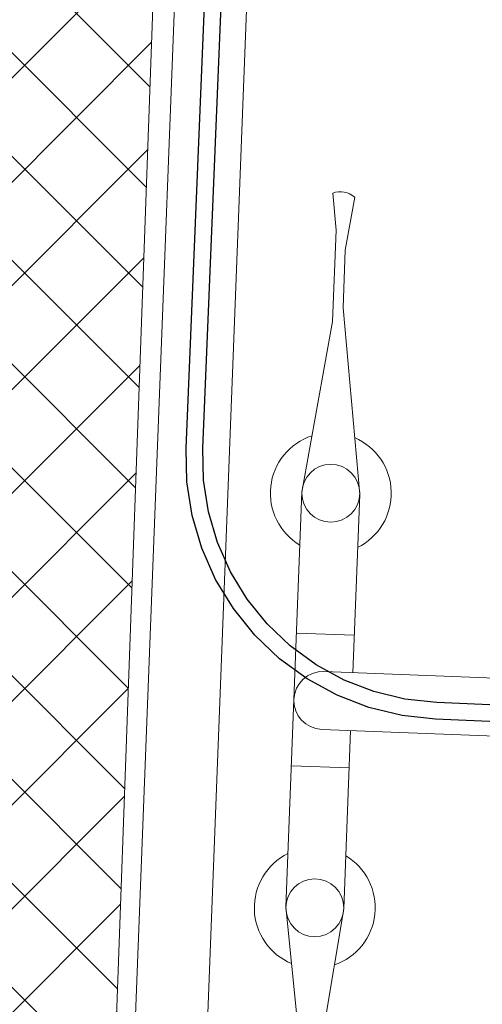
# Model space of a CAD drawing. Header units: millimetres. Extents: x 297264 to 416219, y -77299 to -23696.
# Tile 237 of 256: x 365211 to 365371, y -26467 to -26126. Entities that reach past the tile are written whole.
import ezdxf

# ---------------------------------------------------------------- set-up
doc = ezdxf.new("R2010")
doc.units = ezdxf.units.MM
doc.header["$LTSCALE"] = 2.5
for name, color, linetype, lineweight in [('CKD Equipments', 252, 'Continuous', 0), ('ELEVATION 1', 143, 'Continuous', 18), ('FURNITURES', 30, 'Continuous', 15), ('HATCH LIGHT', 250, 'Continuous', 0), ('K Equipment', 30, 'Continuous', 9), ('WALL', 132, 'Continuous', 25)]:
    doc.layers.add(name, color=color, linetype=linetype, lineweight=lineweight)
doc.layers.add('Edges', color=7, linetype='Continuous')

# ---------------------------------------------------------------- blocks, each defined once
blk = doc.blocks.new('awreg')
at = {"layer": 'K Equipment'}
for p, q in [((60804.5, 14506.41, -7.42), (60745.06, 14498.12, -7.42)), ((60804.5, 14506.41, -7.42), (60947.98, 14506.41, -7.42)), ((60853.28, 14486.4, -7.42), (60853.27, 14506.41, -7.42)), ((60899.2, 14486.4, -7.42), (60899.2, 14506.4, -7.42)), ((60947.98, 14506.41, -7.42), (61007.42, 14498.14, -7.42)), ((60713.49, 14498.12, -7.42), (60700.74, 14499.75, -7.42)), ((60713.49, 14498.12, -7.42), (60745.06, 14498.12, -7.42)), ((60866.24, 14496.41, -7.42), (60866.22, 14311.87, -7.42)), ((60886.24, 14496.4, -7.42), (60886.22, 14311.87, -7.42)), ((60720.25, 14494.67, -7.42), (60701.87, 14492.1, -7.42)), ((60720.25, 14494.67, -7.42), (60740.26, 14494.66, -7.42)), ((60804.51, 14486.4, -7.42), (60740.26, 14494.66, -7.42)), ((60947.98, 14486.41, -7.42), (61012.25, 14494.67, -7.42)), ((60804.51, 14486.4, -7.42), (60866.23, 14486.4, -7.42)), ((60886.25, 14486.4, -7.42), (60947.98, 14486.41, -7.42))]:
    blk.add_line(p, q, dxfattribs=at)
for centre in [(60804.49, 14496.42, -7.42), (60947.95, 14496.42, -7.42), (60947.96, 14496.42, -7.42)]:
    blk.add_circle(centre, 10, dxfattribs=at)
for centre, radius, start, end in [((60804.49, 14496.42, -7.42), 20.92, 28.5539, 159.6794), ((60947.96, 14496.43, -7.42), 20.92, 20.3274, 151.4528), ((60876.22, 14496.42, -7.42), 10, 0.0044, 180.0034), ((60707.62, 14496.89, -7.42), 7.49, 157.3857, 219.5836), ((60804.49, 14496.42, -7.42), 20.92, 200.9658, 331.4528), ((60947.96, 14496.43, -7.42), 20.92, 208.5539, 339.0409)]:
    blk.add_arc(centre, radius, start, end, dxfattribs=at)
blk = doc.blocks.new('boilerplan')
at = {"layer": 'Edges'}
for p, q in [((277.1, 346.95), (288.68, 349.26)), ((288.68, 349.26), (300.27, 350.02)), ((300.27, 350.02), (693.57, 350.02)), ((265.92, 343.16), (277.1, 346.95)), ((289.44, 343.52), (300.46, 344.24)), ((300.46, 344.24), (693.38, 344.24)), ((255.32, 337.93), (265.92, 343.16)), ((268.13, 337.81), (278.6, 341.37)), ((278.6, 341.37), (289.44, 343.52)), ((245.5, 331.37), (255.32, 337.93)), ((258.21, 332.92), (268.13, 337.81)), ((236.62, 323.58), (245.5, 331.37)), ((249.02, 326.78), (258.21, 332.92)), ((228.84, 314.7), (236.62, 323.58)), ((240.71, 319.49), (249.02, 326.78)), ((233.42, 311.18), (240.71, 319.49)), ((222.27, 304.88), (228.84, 314.7)), ((227.28, 301.99), (233.42, 311.18)), ((217.05, 294.29), (222.27, 304.88)), ((222.39, 292.08), (227.28, 301.99)), ((213.25, 283.11), (217.05, 294.29)), ((218.84, 281.61), (222.39, 292.08)), ((210.95, 271.52), (213.25, 283.11)), ((216.68, 270.77), (218.84, 281.61)), ((210.19, 259.94), (210.95, 271.52)), ((215.96, 259.75), (216.68, 270.77)), ((210.19, 145.03), (210.19, 259.94)), ((215.96, 145.22), (215.96, 259.75))]:
    blk.add_line(p, q, dxfattribs=at)
blk = doc.blocks.new('G$C6845078B')
blk.add_blockref('boilerplan', (-210.19, -41.12))

msp = doc.modelspace()

# ---------------------------------------------------------------- hatches: boundary and pattern name
at = {"layer": 'HATCH LIGHT', "true_color": 0x636466}
h = msp.add_hatch(dxfattribs=at)
h.set_pattern_fill('ANSI32', color=251, scale=6)
h.set_pattern_definition([(45, (300231.21, -46725.026), (-40.411153, 40.411153), []), (45, (300258.15, -46725.026), (-40.411153, 40.411153), [])])
h.paths.add_polyline_path([(377374.05, -32589.97), (377180.11, -32638.82), (377361.65, -33359.69), (364809, -33359.58, -0.000263), (364794.47, -33559.58), (377618.26, -33559.7)])
h.paths.add_polyline_path([(365222.94, -25157.06), (365022.86, -25157.06, -0.011972), (364541.64, -34256.03), (364742.23, -34256.03, 0.01196)])
h.paths.add_polyline_path([(365206.57, -25697.6), (374885.51, -26046.56, 0.003501), (375379.58, -26800.64), (375547.21, -26691.53), (374997.1, -25850.46), (365212.8, -25497.7, -0.000262)])
h = msp.add_hatch(dxfattribs=at)
h.set_pattern_fill('ANSI37', color=251, scale=8)
h.set_pattern_definition([(45, (300231.21, -46725.026), (-17.960512, 17.960512), []), (135, (300231.21, -46725.026), (-17.960512, -17.960512), [])])
edge = h.paths.add_edge_path()
edge.add_line((368000.11, -25798.32), (365206.57, -25697.6))
edge.add_arc((174809.21, -19659.44), 190493.08, 356.5735369, 358.1835586, ccw=False)
edge.add_line((364961.75, -31044.72), (367810.97, -31044.74))
edge.add_line((367810.97, -31044.74), (367937.47, -27535.69))
edge.add_line((367937.47, -27535.69), (367837.54, -27532.09))
edge.add_line((367837.54, -27532.09), (367808.28, -28343.52))
edge.add_line((367808.28, -28343.52), (367808.29, -28343.52))
edge.add_line((367808.29, -28343.52), (367743.44, -30142.35))
edge.add_line((367743.44, -30142.35), (367714.51, -30944.74))
edge.add_line((367714.51, -30944.74), (365082.8, -30944.72))
edge.add_line((365082.8, -30944.72), (365208.82, -27449.28))
edge.add_line((365208.82, -27449.28), (366208.17, -27485.31))
edge.add_line((366208.17, -27485.31), (366249.57, -27486.81))
edge.add_line((366249.57, -27486.81), (366253.17, -27386.87))
edge.add_line((366253.17, -27386.87), (365212.43, -27349.35))
edge.add_line((365212.43, -27349.35), (365268.33, -25799.9))
edge.add_line((365268.33, -25799.9), (366767.36, -25853.94))
edge.add_line((366767.36, -25853.94), (366756.55, -26153.75))
edge.add_line((366756.55, -26153.75), (366733.15, -26801.7))
edge.add_line((366733.15, -26801.7), (366730.5, -26874.86))
edge.add_line((366730.5, -26874.86), (366830.44, -26878.47))
edge.add_line((366830.44, -26878.47), (366867.24, -25857.54))
edge.add_line((366867.24, -25857.54), (367896.57, -25894.65))
edge.add_line((367896.57, -25894.65), (367869.96, -26632.68))
edge.add_line((367869.96, -26632.68), (367969.9, -26636.28))
edge.add_line((367969.9, -26636.28), (368000.11, -25798.32))

# ---------------------------------------------------------------- linework, layer by layer
at = {"layer": 'CKD Equipments'}
msp.add_lwpolyline([(365276.08, -25813.9), (365218.24, -27312.79), (365917.72, -27339.78), (365975.56, -25840.89), (365276.08, -25813.9), (365301.06, -25814.87), (365243.22, -27313.75)], dxfattribs=at)
at = {"layer": 'ELEVATION 1'}
msp.add_line((365212.43, -27349.35), (365268.33, -25799.9), dxfattribs=at)
at = {"layer": 'WALL'}
msp.add_arc((174809.21, -19659.44), 190493.08, 355.6053841, 358.3462139, dxfattribs=at)

# ---------------------------------------------------------------- block references
at = {"layer": 'CKD Equipments', "ltscale": 10, "rotation": 87.62417962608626}
msp.add_blockref('G$C6845078B', (365573.14, -26377.51, 7.42), dxfattribs=at)
at = {"layer": 'FURNITURES', "xscale": -1, "rotation": 87.79023278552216}
msp.add_blockref('awreg', (382148.45, 33910.03, 7.42), dxfattribs=at)

doc.saveas('drawing.dxf')
